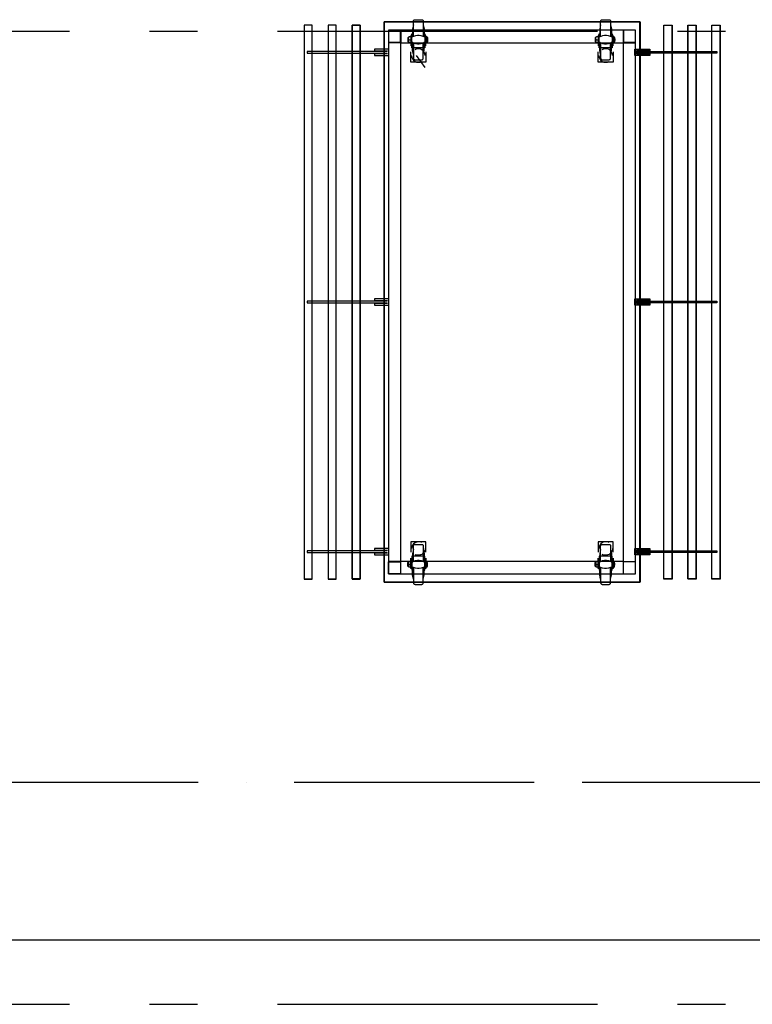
# Model space of a CAD drawing. Header units: millimetres. Extents: x -285236 to 84130, y -470 to 79511.
# Tile 148 of 192: x 22911 to 25202, y 40743 to 43818. Entities that reach past the tile are written whole.
import ezdxf

# ---------------------------------------------------------------- set-up
doc = ezdxf.new("R2010")
doc.units = ezdxf.units.MM
doc.linetypes.add('NLRS_stramien', pattern=[1650, 1000, -250, 150, -250])
doc.linetypes.add('SW_doorsnedelijn', pattern=[1950, 750, -150, 0, -150, 750, -150])
doc.layers.add('XREF', color=254, linetype='Continuous')

msp = doc.modelspace()

# ---------------------------------------------------------------- linework, layer by layer
at = {"layer": 'XREF', "linetype": 'NLRS_stramien'}
for p, q in [((-47232.6128, 43782.6047), (64223.889, 43782.6047)), ((-47232.6128, 40742.6047), (64223.889, 40742.6047))]:
    msp.add_line(p, q, dxfattribs=at)
at = {"layer": 'XREF', "linetype": 'Continuous'}
for p, q in [((24133.9035, 43764.1799), (24128.8765, 43764.1799)), ((24184.4382, 43747.2468), (24181.2633, 43747.2468)), ((24719.1537, 43764.1799), (24714.1267, 43764.1799)), ((24769.6884, 43747.2468), (24766.778, 43747.2468)), ((24150.3075, 43706.2369), (24177.8237, 43668.6666)), ((24133.9035, 42108.176), (24128.8765, 42108.176)), ((24184.4382, 42125.3736), (24181.2633, 42125.3736)), ((24719.1537, 42108.176), (24714.1267, 42108.176)), ((24769.6884, 42125.3736), (24766.778, 42125.3736)), ((24797.7338, 42125.1091), (24797.7338, 42087.5387))]:
    msp.add_line(p, q, dxfattribs=at)
at = {"layer": 'XREF', "linetype": 'SW_doorsnedelijn'}
msp.add_line((-47483.8847, 41436.7758), (58162.061, 41436.7758), dxfattribs=at)
at = {"layer": 'XREF'}
msp.add_line((36027.8696, 40942.6047), (19161.9749, 40942.6047), dxfattribs=at)
at = {"layer": 'XREF', "flags": 128}
for points in [[(23825.7039, 43801.1115), (23800.5678, 43801.1115), (23800.5678, 42070.9549), (23825.7039, 42070.9549)], [(23800.92, 42071.3994), (23825.7904, 42071.3994), (23825.7904, 43801.221), (23800.92, 43801.221)], [(23900.5829, 43801.1115), (23875.4468, 43801.1115), (23875.4468, 42070.9549), (23900.5829, 42070.9549)], [(23875.796, 42071.3994), (23900.6665, 42071.3994), (23900.6665, 43801.221), (23875.796, 43801.221)], [(24050.3412, 43811.1658), (24850.7271, 43811.1658), (24850.7271, 42060.9003), (24050.3412, 42060.9003)], [(24925.2612, 42071.3994), (24925.2612, 43801.1115), (24950.7424, 43801.1115), (24950.7424, 42070.9549), (24925.3417, 42070.9549), (24925.3417, 43801.1115), (24950.3963, 43801.221), (24950.3963, 42071.3994)], [(25025.2723, 42071.3994), (25000.4018, 42071.3994), (25000.4018, 43801.221), (25025.2723, 43801.221)], [(25000.4854, 43801.1115), (25025.6215, 43801.1115), (25025.6215, 42070.9549), (25000.4854, 42070.9549)], [(25100.1483, 42071.3994), (25075.2779, 42071.3994), (25075.2779, 43801.221), (25100.1483, 43801.221)], [(25075.3644, 43801.1115), (25100.5005, 43801.1115), (25100.5005, 42070.9549), (25075.3644, 42070.9549)], [(24880.8118, 43720.7888), (24839.802, 43720.7888), (24839.802, 43711.7931), (24880.8118, 43711.7931), (24880.8118, 43706.7661), (24834.775, 43706.7661), (24834.775, 43725.8158), (24880.8118, 43725.8158)], [(25090.6235, 43713.6452), (24841.3895, 43713.6452), (24841.3895, 43718.6722), (25090.6235, 43718.6722)], [(24880.8118, 42940.8081), (24839.802, 42940.8081), (24839.802, 42931.8124), (24880.8118, 42931.8124), (24880.8118, 42926.7853), (24834.775, 42926.7853), (24834.775, 42945.8351), (24880.8118, 42945.8351)], [(25090.6235, 42933.6644), (24841.3895, 42933.6644), (24841.3895, 42938.6914), (25090.6235, 42938.6914)], [(24880.8118, 42160.8273), (24839.802, 42160.8273), (24839.802, 42151.8316), (24880.8118, 42151.8316), (24880.8118, 42146.8046), (24834.775, 42146.8046), (24834.775, 42165.8543), (24880.8118, 42165.8543)], [(25090.6235, 42153.6837), (24841.3895, 42153.6837), (24841.3895, 42158.7107), (25090.6235, 42158.7107)]]:
    msp.add_lwpolyline(points, close=True, dxfattribs=at)
for points in [[(23975.8071, 42071.3994), (23950.672, 42071.3994), (23950.672, 43801.221), (23975.7266, 43801.1115), (23950.3259, 43801.1115), (23950.3259, 42070.9549), (23975.7266, 42070.9549), (23975.7266, 43801.1115), (23975.7266, 42071.3994)], [(24059.6788, 43718.6722), (23810.4448, 43718.6722), (23810.4448, 43713.6452), (24059.6788, 43713.6452)], [(24066.2933, 43725.8158), (24020.2565, 43725.8158), (24020.2565, 43720.7888), (24061.2663, 43720.7888)], [(24061.2663, 43711.7931), (24020.2565, 43711.7931), (24020.2565, 43706.7661), (24066.2933, 43706.7661)], [(24059.6788, 42938.6914), (23810.4448, 42938.6914), (23810.4448, 42933.6644), (24059.6788, 42933.6644)], [(24066.2933, 42945.8351), (24020.2565, 42945.8351), (24020.2565, 42940.8081), (24061.2663, 42940.8081)], [(24061.2663, 42931.8124), (24020.2565, 42931.8124), (24020.2565, 42926.7853), (24066.2933, 42926.7853)], [(24066.2933, 42165.8543), (24020.2565, 42165.8543), (24020.2565, 42160.8273), (24061.2663, 42160.8273)], [(24059.6788, 42158.7107), (23810.4448, 42158.7107), (23810.4448, 42153.6837), (24059.6788, 42153.6837)], [(24061.2663, 42151.8316), (24020.2565, 42151.8316), (24020.2565, 42146.8046), (24066.2933, 42146.8046)]]:
    msp.add_lwpolyline(points, dxfattribs=at)
at = {"layer": 'XREF', "lineweight": 25, "flags": 128}
msp.add_lwpolyline([(24050.2964, 42061.3454), (24850.3852, 42061.3454), (24850.3852, 43811.2751), (24050.2964, 43811.2751)], close=True, dxfattribs=at)
at = {"layer": 'XREF', "linetype": 'Continuous', "flags": 128}
for points in [[(24142.1055, 43802.2794), (24139.1951, 43789.3149), (24139.1951, 43764.1799)], [(24142.1055, 43765.7674), (24142.1055, 43813.1271), (24142.1055, 43814.1854), (24142.3701, 43814.9792), (24142.8992, 43815.7729), (24143.4284, 43816.5667), (24143.9575, 43817.0958), (24144.7513, 43817.625), (24145.545, 43817.8895), (24146.3388, 43818.1541), (24147.1325, 43818.1541), (24168.0343, 43818.1541), (24169.0926, 43818.1541), (24169.8864, 43817.8895), (24170.6801, 43817.625), (24171.2093, 43817.0958), (24172.003, 43816.5667), (24172.5321, 43815.7729), (24172.7967, 43814.9792), (24173.0613, 43814.1854), (24173.0613, 43813.1271), (24173.0613, 43765.7674)], [(24173.0613, 43802.2794), (24176.2363, 43789.3149), (24176.2363, 43764.1799)], [(24727.3556, 43802.2794), (24724.4453, 43789.3149), (24724.4453, 43764.1799)], [(24727.3556, 43765.7674), (24727.3556, 43813.1271), (24727.6202, 43814.1854), (24727.6202, 43814.9792), (24728.1494, 43815.7729), (24728.6785, 43816.5667), (24729.2077, 43817.0958), (24730.0014, 43817.625), (24730.7952, 43817.8895), (24731.5889, 43818.1541), (24732.3827, 43818.1541), (24753.549, 43818.1541), (24754.3428, 43818.1541), (24755.1365, 43817.8895), (24755.9302, 43817.625), (24756.724, 43817.0958), (24757.2531, 43816.5667), (24757.7823, 43815.7729), (24758.0469, 43814.9792), (24758.3115, 43814.1854), (24758.576, 43813.1271), (24758.576, 43765.7674)], [(24758.576, 43802.2794), (24761.4864, 43789.3149), (24761.4864, 43764.1799)], [(24102.6831, 43786.14), (24102.6831, 43746.1885), (24062.7316, 43746.1885)], [(24136.2847, 43769.2069), (24133.9035, 43769.2069), (24133.9035, 43736.399)], [(24176.2363, 43773.9693), (24178.0883, 43773.9693), (24178.0883, 43730.3137), (24137.0785, 43730.3137), (24137.0785, 43773.9693), (24139.1951, 43773.9693)], [(24178.0883, 43763.1216), (24172.7967, 43766.0319), (24166.7114, 43767.884), (24160.6261, 43768.9423), (24154.5407, 43768.9423), (24148.4554, 43767.884), (24142.6347, 43766.0319), (24137.0785, 43763.1216)], [(24181.2633, 43736.399), (24181.2633, 43769.2069), (24178.8821, 43769.2069)], [(24721.7995, 43769.2069), (24719.1537, 43769.2069), (24719.1537, 43736.399)], [(24761.4864, 43773.9693), (24763.3385, 43773.9693), (24763.3385, 43730.3137), (24722.3286, 43730.3137), (24722.3286, 43773.9693), (24724.4453, 43773.9693)], [(24763.3385, 43763.1216), (24758.0469, 43766.0319), (24752.2261, 43767.884), (24746.1408, 43768.9423), (24739.7909, 43768.9423), (24733.7056, 43767.884), (24727.8848, 43766.0319), (24722.3286, 43763.1216)], [(24766.778, 43736.399), (24766.778, 43769.2069), (24764.1322, 43769.2069)], [(24797.7338, 43786.14), (24797.7338, 43746.1885), (24837.6853, 43746.1885)], [(24797.7338, 42126.1674), (24102.6831, 42126.1674), (24102.6831, 43746.1885), (24797.7338, 43746.1885), (24797.7338, 42126.1674), (24835.3041, 42126.1674)], [(24128.8765, 43755.7133), (24128.0828, 43756.5071), (24127.5536, 43757.3008), (24127.0245, 43758.3591), (24127.0245, 43759.4175), (24127.0245, 43760.4758), (24127.0245, 43761.5341), (24127.5536, 43762.5924), (24128.0828, 43763.3861), (24128.8765, 43764.1799), (24127.289, 43763.6507), (24125.9661, 43762.857), (24124.9078, 43761.7987), (24124.9078, 43749.628), (24125.9661, 43748.5697), (24127.289, 43747.7759), (24128.8765, 43747.2468)], [(24133.9035, 43747.2468), (24128.8765, 43747.2468), (24128.0828, 43748.0405), (24127.5536, 43748.8343), (24127.0245, 43749.8926), (24127.0245, 43750.9509), (24127.0245, 43752.0092), (24127.0245, 43753.0675), (24127.5536, 43754.1259), (24128.0828, 43754.9196), (24128.8765, 43755.7133), (24133.9035, 43755.7133)], [(24137.0785, 43748.5697), (24142.6347, 43745.6593), (24148.4554, 43743.5427), (24154.5407, 43742.4844), (24160.6261, 43742.4844), (24166.7114, 43743.5427), (24172.7967, 43745.6593), (24178.0883, 43748.5697)], [(24142.1055, 43709.1473), (24139.1951, 43722.1117), (24139.1951, 43747.2468)], [(24142.1055, 43745.6593), (24142.1055, 43698.2996), (24142.1055, 43697.2412), (24142.3701, 43696.4475), (24142.8992, 43695.6538), (24143.4284, 43695.1246), (24143.9575, 43694.3309), (24144.7513, 43693.8017), (24145.545, 43693.5371), (24146.3388, 43693.2725), (24147.1325, 43693.2725), (24168.0343, 43693.2725), (24169.0926, 43693.2725), (24169.8864, 43693.5371), (24170.6801, 43693.8017), (24171.2093, 43694.3309), (24172.003, 43695.1246), (24172.5321, 43695.6538), (24172.7967, 43696.4475), (24173.0613, 43697.2412), (24173.0613, 43698.2996), (24173.0613, 43745.6593)], [(24173.0613, 43709.1473), (24176.2363, 43722.1117), (24176.2363, 43747.2468)], [(24184.4382, 43764.1799), (24185.7611, 43761.0049), (24186.2903, 43757.5654), (24186.2903, 43753.8613), (24185.7611, 43750.4217), (24184.4382, 43747.2468), (24184.4382, 43764.1799), (24181.2633, 43764.1799)], [(24714.1267, 43755.7133), (24713.3329, 43756.5071), (24712.8038, 43757.3008), (24712.5392, 43758.3591), (24712.2746, 43759.4175), (24712.2746, 43760.4758), (24712.5392, 43761.5341), (24712.8038, 43762.5924), (24713.3329, 43763.3861), (24714.1267, 43764.1799), (24712.8038, 43763.6507), (24711.4809, 43762.857), (24710.158, 43761.7987), (24710.158, 43749.628), (24711.4809, 43748.5697), (24712.8038, 43747.7759), (24714.1267, 43747.2468)], [(24719.1537, 43747.2468), (24714.1267, 43747.2468), (24713.3329, 43748.0405), (24712.8038, 43748.8343), (24712.5392, 43749.8926), (24712.2746, 43750.9509), (24712.2746, 43752.0092), (24712.5392, 43753.0675), (24712.8038, 43754.1259), (24713.3329, 43754.9196), (24714.1267, 43755.7133), (24719.1537, 43755.7133)], [(24722.3286, 43748.5697), (24727.8848, 43745.6593), (24733.7056, 43743.5427), (24739.7909, 43742.4844), (24746.1408, 43742.4844), (24752.2261, 43743.5427), (24758.0469, 43745.6593), (24763.3385, 43748.5697)], [(24727.3556, 43709.1473), (24724.4453, 43722.1117), (24724.4453, 43747.2468)], [(24727.3556, 43745.6593), (24727.3556, 43698.2996), (24727.6202, 43697.2412), (24727.6202, 43696.4475), (24728.1494, 43695.6538), (24728.6785, 43695.1246), (24729.2077, 43694.3309), (24730.0014, 43693.8017), (24730.7952, 43693.5371), (24731.5889, 43693.2725), (24732.3827, 43693.2725), (24753.549, 43693.2725), (24754.3428, 43693.2725), (24755.1365, 43693.5371), (24755.9302, 43693.8017), (24756.724, 43694.3309), (24757.2531, 43695.1246), (24757.7823, 43695.6538), (24758.0469, 43696.4475), (24758.3115, 43697.2412), (24758.576, 43698.2996), (24758.576, 43745.6593)], [(24758.576, 43709.1473), (24761.4864, 43722.1117), (24761.4864, 43747.2468)], [(24769.6884, 43764.1799), (24771.0113, 43761.0049), (24771.5404, 43757.5654), (24771.5404, 43753.8613), (24771.0113, 43750.4217), (24769.6884, 43747.2468), (24769.6884, 43764.1799), (24766.778, 43764.1799)], [(24181.2633, 43717.8784), (24181.2633, 43685.0706), (24133.9035, 43685.0706), (24133.9035, 43717.8784)], [(24766.778, 43717.8784), (24766.778, 43685.0706), (24719.1537, 43685.0706), (24719.1537, 43717.8784)], [(24181.2633, 42154.742), (24181.2633, 42187.5498), (24133.9035, 42187.5498), (24133.9035, 42154.742)], [(24142.1055, 42126.6965), (24142.1055, 42174.3209), (24142.1055, 42175.1146), (24142.3701, 42175.9083), (24142.8992, 42176.7021), (24143.4284, 42177.4958), (24143.9575, 42178.025), (24144.7513, 42178.5541), (24145.545, 42179.0833), (24146.3388, 42179.3479), (24147.1325, 42179.3479), (24168.0343, 42179.3479), (24169.0926, 42179.3479), (24169.8864, 42179.0833), (24170.6801, 42178.5541), (24171.2093, 42178.025), (24172.003, 42177.4958), (24172.5321, 42176.7021), (24172.7967, 42175.9083), (24173.0613, 42175.1146), (24173.0613, 42174.3209), (24173.0613, 42126.6965)], [(24178.8821, 42166.1189), (24178.8821, 42164.2668), (24178.0883, 42160.2981), (24176.5008, 42156.594), (24174.3842, 42153.1545), (24171.7384, 42150.2441), (24168.2989, 42147.8629), (24164.5948, 42146.2754), (24160.8906, 42145.2171), (24156.6574, 42145.2171), (24152.6887, 42145.7463), (24148.9846, 42147.0692), (24147.1325, 42148.1275)], [(24766.778, 42154.742), (24766.778, 42187.5498), (24719.1537, 42187.5498), (24719.1537, 42154.742)], [(24727.3556, 42126.6965), (24727.3556, 42174.3209), (24727.6202, 42175.1146), (24727.6202, 42175.9083), (24728.1494, 42176.7021), (24728.6785, 42177.4958), (24729.2077, 42178.025), (24730.0014, 42178.5541), (24730.7952, 42179.0833), (24731.5889, 42179.3479), (24732.3827, 42179.3479), (24753.549, 42179.3479), (24754.3428, 42179.3479), (24755.1365, 42179.0833), (24755.9302, 42178.5541), (24756.724, 42178.025), (24757.2531, 42177.4958), (24757.7823, 42176.7021), (24758.0469, 42175.9083), (24758.3115, 42175.1146), (24758.576, 42174.3209), (24758.576, 42126.6965)], [(24764.1322, 42166.1189), (24764.1322, 42164.2668), (24763.3385, 42160.2981), (24762.0156, 42156.594), (24759.6344, 42153.1545), (24756.9886, 42150.2441), (24753.8136, 42147.8629), (24750.1095, 42146.2754), (24746.1408, 42145.2171), (24742.1721, 42145.2171), (24738.2034, 42145.7463), (24734.2347, 42147.0692), (24732.3827, 42148.1275)], [(24136.2847, 42103.4135), (24133.9035, 42103.4135), (24133.9035, 42135.9568)], [(24176.2363, 42098.3865), (24178.0883, 42098.3865), (24178.0883, 42142.0421), (24137.0785, 42142.0421), (24137.0785, 42098.3865), (24139.1951, 42098.3865)], [(24142.1055, 42163.4731), (24139.1951, 42150.5087), (24139.1951, 42125.3736)], [(24173.0613, 42163.4731), (24176.2363, 42150.5087), (24176.2363, 42125.3736)], [(24181.2633, 42135.9568), (24181.2633, 42103.4135), (24178.8821, 42103.4135)], [(24721.7995, 42103.4135), (24719.1537, 42103.4135), (24719.1537, 42135.9568)], [(24761.4864, 42098.3865), (24763.3385, 42098.3865), (24763.3385, 42142.0421), (24722.3286, 42142.0421), (24722.3286, 42098.3865), (24724.4453, 42098.3865)], [(24727.3556, 42163.4731), (24724.4453, 42150.5087), (24724.4453, 42125.3736)], [(24758.576, 42163.4731), (24761.4864, 42150.5087), (24761.4864, 42125.3736)], [(24766.778, 42135.9568), (24766.778, 42103.4135), (24764.1322, 42103.4135)], [(24102.6831, 42086.2158), (24102.6831, 42126.1674), (24062.7316, 42126.1674)], [(24128.8765, 42116.9071), (24128.0828, 42116.1133), (24127.5536, 42115.055), (24127.0245, 42114.2613), (24127.0245, 42113.203), (24127.0245, 42111.8801), (24127.0245, 42110.8218), (24127.5536, 42110.028), (24128.0828, 42108.9697), (24128.8765, 42108.176), (24127.289, 42108.9697), (24125.9661, 42109.7634), (24124.9078, 42110.8218), (24124.9078, 42122.7278), (24125.9661, 42123.7862), (24127.289, 42124.5799), (24128.8765, 42125.3736)], [(24133.9035, 42125.3736), (24128.8765, 42125.3736), (24128.0828, 42124.5799), (24127.5536, 42123.5216), (24127.0245, 42122.7278), (24127.0245, 42121.6695), (24127.0245, 42120.6112), (24127.0245, 42119.5529), (24127.5536, 42118.4946), (24128.0828, 42117.4362), (24128.8765, 42116.9071), (24133.9035, 42116.9071)], [(24137.0785, 42124.0507), (24142.6347, 42126.9611), (24148.4554, 42129.0777), (24154.5407, 42129.8715), (24160.6261, 42129.8715), (24166.7114, 42129.0777), (24172.7967, 42126.9611), (24178.0883, 42124.0507)], [(24178.0883, 42109.4989), (24172.7967, 42106.5885), (24166.7114, 42104.7364), (24160.6261, 42103.6781), (24154.5407, 42103.6781), (24148.4554, 42104.7364), (24142.6347, 42106.5885), (24137.0785, 42109.4989)], [(24142.1055, 42070.0765), (24139.1951, 42083.0409), (24139.1951, 42108.4405)], [(24142.1055, 42106.8531), (24142.1055, 42059.2287), (24142.1055, 42058.435), (24142.3701, 42057.6412), (24142.8992, 42056.8475), (24143.4284, 42056.0538), (24143.9575, 42055.5246), (24144.7513, 42054.9954), (24145.545, 42054.7309), (24146.3388, 42054.4663), (24147.1325, 42054.2017), (24168.0343, 42054.2017), (24169.0926, 42054.4663), (24169.8864, 42054.7309), (24170.6801, 42054.9954), (24171.2093, 42055.5246), (24172.003, 42056.0538), (24172.5321, 42056.8475), (24172.7967, 42057.6412), (24173.0613, 42058.435), (24173.0613, 42059.2287), (24173.0613, 42106.8531)], [(24173.0613, 42070.0765), (24176.2363, 42083.0409), (24176.2363, 42108.4405)], [(24184.4382, 42108.176), (24185.7611, 42111.6155), (24186.2903, 42115.055), (24186.2903, 42118.4946), (24185.7611, 42121.9341), (24184.4382, 42125.3736), (24184.4382, 42108.176), (24181.2633, 42108.176)], [(24714.1267, 42116.9071), (24713.3329, 42116.1133), (24712.8038, 42115.055), (24712.5392, 42114.2613), (24712.2746, 42113.203), (24712.2746, 42111.8801), (24712.5392, 42110.8218), (24712.8038, 42110.028), (24713.3329, 42108.9697), (24714.1267, 42108.176), (24712.8038, 42108.9697), (24711.4809, 42109.7634), (24710.158, 42110.8218), (24710.158, 42122.7278), (24711.4809, 42123.7862), (24712.8038, 42124.5799), (24714.1267, 42125.3736)], [(24719.1537, 42125.3736), (24714.1267, 42125.3736), (24713.3329, 42124.5799), (24712.8038, 42123.5216), (24712.5392, 42122.7278), (24712.2746, 42121.6695), (24712.2746, 42120.6112), (24712.5392, 42119.5529), (24712.8038, 42118.4946), (24713.3329, 42117.4362), (24714.1267, 42116.9071), (24719.1537, 42116.9071)], [(24722.3286, 42124.0507), (24727.8848, 42126.9611), (24733.7056, 42129.0777), (24739.7909, 42129.8715), (24746.1408, 42129.8715), (24752.2261, 42129.0777), (24758.0469, 42126.9611), (24763.3385, 42124.0507)], [(24763.3385, 42109.4989), (24758.0469, 42106.5885), (24752.2261, 42104.7364), (24746.1408, 42103.6781), (24739.7909, 42103.6781), (24733.7056, 42104.7364), (24727.8848, 42106.5885), (24722.3286, 42109.4989)], [(24727.3556, 42070.0765), (24724.4453, 42083.0409), (24724.4453, 42108.4405)], [(24727.3556, 42106.8531), (24727.3556, 42059.2287), (24727.6202, 42058.435), (24727.6202, 42057.6412), (24728.1494, 42056.8475), (24728.6785, 42056.0538), (24729.2077, 42055.5246), (24730.0014, 42054.9954), (24730.7952, 42054.7309), (24731.5889, 42054.4663), (24732.3827, 42054.2017), (24753.549, 42054.2017), (24754.3428, 42054.4663), (24755.1365, 42054.7309), (24755.9302, 42054.9954), (24756.724, 42055.5246), (24757.2531, 42056.0538), (24757.7823, 42056.8475), (24758.0469, 42057.6412), (24758.3115, 42058.435), (24758.576, 42059.2287), (24758.576, 42106.8531)], [(24758.576, 42070.0765), (24761.4864, 42083.0409), (24761.4864, 42108.4405)], [(24769.6884, 42108.176), (24771.0113, 42111.6155), (24771.5404, 42115.055), (24771.5404, 42118.4946), (24771.0113, 42121.9341), (24769.6884, 42125.3736), (24769.6884, 42108.176), (24766.778, 42108.176)], [(24799.0567, 42087.5387), (24836.627, 42087.5387), (24836.627, 42125.1091)]]:
    msp.add_lwpolyline(points, dxfattribs=at)
for points in [[(24064.0545, 43747.5114), (24101.6248, 43747.5114), (24101.6248, 43785.0817), (24064.0545, 43785.0817)], [(24836.627, 42087.5387), (24836.627, 43785.0817), (24064.0545, 43785.0817), (24064.0545, 42087.5387)], [(24799.0567, 43747.5114), (24836.627, 43747.5114), (24836.627, 43785.0817), (24799.0567, 43785.0817)], [(24064.0545, 42125.1091), (24101.6248, 42125.1091), (24101.6248, 42087.5387), (24064.0545, 42087.5387)]]:
    msp.add_lwpolyline(points, close=True, dxfattribs=at)
at = {"layer": 'XREF', "linetype": 'Continuous'}
for centre, radius, start, end in [((24157.6176, 43706.1412), 21.0685, 179.7396171, 300.4625792), ((24157.7157, 43706.1622), 21.1665, 0.2024027, 119.9997936), ((24743.0241, 43705.9529), 20.962, 179.2235862, 300.9786102), ((24743.0981, 43706.3922), 21.0347, 359.5769872, 120.6252092), ((24157.8617, 42166.0548), 21.3149, 60.6812145, 179.1165892), ((24743.2627, 42166.2526), 21.199, 60.1514284, 179.6463753)]:
    msp.add_arc(centre, radius, start, end, dxfattribs=at)

doc.saveas('drawing.dxf')
